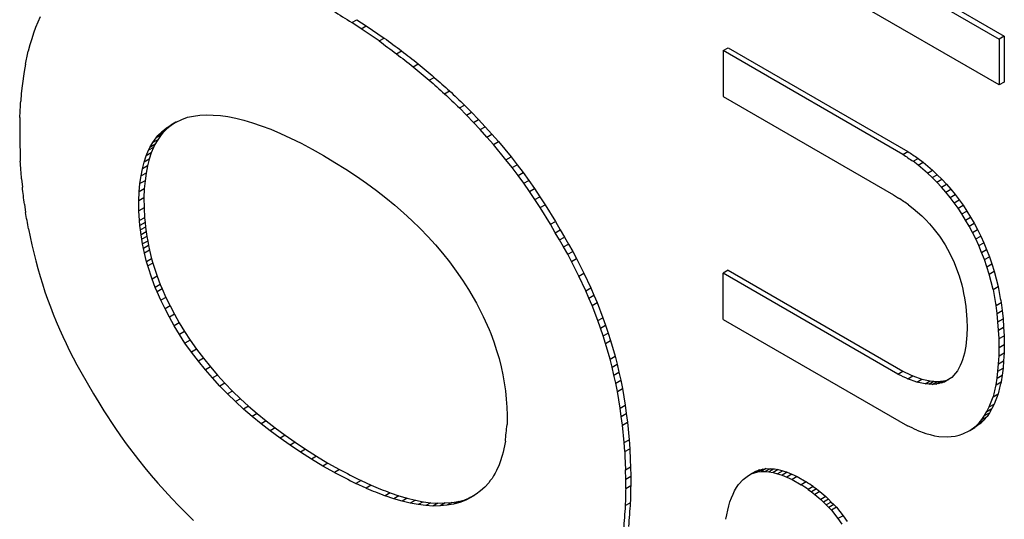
# Model space of a CAD drawing. Header units: millimetres. Extents: x -88 to 910, y -234 to 995.
# Tile 34 of 40: x 871.97 to 880.58, y 851.12 to 855.49. Entities that reach past the tile are written whole.
import ezdxf

# ---------------------------------------------------------------- set-up
doc = ezdxf.new("R2010")
doc.units = ezdxf.units.MM

msp = doc.modelspace()

# ---------------------------------------------------------------- linework, layer by layer
at = {"color": 7, "linetype": 'Continuous', "lineweight": 25}
for p, q in [((878.5145, 856.4896), (880.5396, 855.3205)), ((878.6137, 856.4831), (880.5836, 855.3459)), ((880.5396, 854.9192), (878.1243, 856.3135)), ((872.1449, 855.5139), (872.1057, 855.4213)), ((874.8741, 855.4648), (874.9181, 855.4902)), ((874.9181, 855.4902), (875, 855.4367)), ((872.1057, 855.4213), (872.0879, 855.3719)), ((874.956, 855.4113), (874.8741, 855.4648)), ((874.956, 855.4113), (875, 855.4367)), ((875.1128, 855.3043), (874.956, 855.4113)), ((875, 855.4367), (875.1568, 855.3297)), ((872.0719, 855.3215), (872.0558, 855.2691)), ((872.0879, 855.3719), (872.0719, 855.3215)), ((875.1128, 855.3043), (875.1568, 855.3297)), ((880.5836, 855.3459), (880.5396, 855.3205)), ((880.5396, 855.3205), (880.5396, 854.9192)), ((880.5836, 855.3459), (880.5836, 854.9446)), ((872.0558, 855.2691), (872.0416, 855.2156)), ((875.2642, 855.1922), (875.3082, 855.2176)), ((878.1243, 855.2197), (878.1683, 855.2451)), ((878.1243, 855.2197), (878.1243, 854.8179)), ((879.696, 854.3124), (878.1243, 855.2197)), ((878.1683, 855.2451), (879.74, 854.3378)), ((872.0166, 855.1004), (872.006, 855.0387)), ((875.4103, 855.0791), (875.4543, 855.1045)), ((872.006, 855.0387), (871.9881, 854.9132)), ((875.551, 854.9608), (875.595, 854.9862)), ((871.9881, 854.9132), (871.981, 854.8453)), ((880.5836, 854.9446), (880.5396, 854.9192)), ((871.981, 854.8453), (871.9757, 854.7764)), ((875.6846, 854.8426), (875.7286, 854.868)), ((878.1243, 854.8179), (879.6128, 853.9586)), ((875.8146, 854.7181), (875.8586, 854.7435)), ((875.877, 854.6554), (875.8146, 854.7181)), ((875.8586, 854.7435), (875.921, 854.6808)), ((871.9685, 854.6345), (871.9668, 854.5594)), ((873.3349, 854.5945), (873.3848, 854.6171)), ((873.3848, 854.6171), (873.4364, 854.6366)), ((873.4364, 854.6366), (873.4881, 854.648)), ((873.4881, 854.648), (873.5433, 854.6552)), ((873.5433, 854.6552), (873.6003, 854.6572)), ((873.6003, 854.6572), (873.6609, 854.6552)), ((873.6609, 854.6552), (873.7233, 854.6521)), ((873.7233, 854.6521), (873.7892, 854.6429)), ((873.7892, 854.6429), (873.8569, 854.6285)), ((873.8569, 854.6285), (873.9281, 854.612)), ((875.877, 854.6554), (875.921, 854.6808)), ((875.9376, 854.5916), (875.877, 854.6554)), ((875.921, 854.6808), (875.9816, 854.617)), ((875.9376, 854.5916), (875.9816, 854.617)), ((875.9816, 854.617), (876.0404, 854.5543)), ((871.9668, 854.5594), (871.9668, 854.4051)), ((873.2102, 854.5101), (873.2494, 854.541)), ((873.2542, 854.5355), (873.2102, 854.5101)), ((873.2542, 854.5355), (873.2204, 854.5016)), ((873.2494, 854.541), (873.2904, 854.5687)), ((873.2934, 854.5664), (873.2494, 854.541)), ((873.2934, 854.5664), (873.2542, 854.5355)), ((873.2904, 854.5687), (873.3349, 854.5945)), ((873.3344, 854.5941), (873.2904, 854.5687)), ((873.3344, 854.5941), (873.2934, 854.5664)), ((873.335, 854.5945), (873.3344, 854.5941)), ((873.9281, 854.612), (874.0029, 854.5894)), ((874.0029, 854.5894), (874.0813, 854.5626)), ((874.0813, 854.5626), (874.1633, 854.5318)), ((874.1633, 854.5318), (874.2488, 854.4948)), ((875.9964, 854.5289), (875.9376, 854.5916)), ((875.9964, 854.5289), (876.0404, 854.5543)), ((876.0551, 854.4641), (875.9964, 854.5289)), ((876.0404, 854.5543), (876.0991, 854.4895)), ((873.1318, 854.4155), (873.1603, 854.4566)), ((873.1758, 854.4409), (873.1318, 854.4155)), ((873.1758, 854.4409), (873.1509, 854.3977)), ((873.2043, 854.482), (873.1603, 854.4566)), ((873.1603, 854.4566), (873.1764, 854.4762)), ((873.2043, 854.482), (873.1758, 854.4409)), ((873.1764, 854.4762), (873.2102, 854.5101)), ((873.2204, 854.5016), (873.1764, 854.4762)), ((873.2204, 854.5016), (873.2043, 854.482)), ((874.2488, 854.4948), (874.3378, 854.4536)), ((874.3378, 854.4536), (874.4287, 854.4094)), ((876.0551, 854.4641), (876.0991, 854.4895)), ((876.1121, 854.3983), (876.0551, 854.4641)), ((876.0991, 854.4895), (876.1561, 854.4237)), ((871.9668, 854.4051), (871.9703, 854.3269)), ((873.1384, 854.374), (873.0944, 854.3486)), ((873.0944, 854.3486), (873.1069, 854.3723)), ((873.1069, 854.3723), (873.1318, 854.4155)), ((873.1509, 854.3977), (873.1069, 854.3723)), ((873.1384, 854.374), (873.117, 854.3246)), ((873.1509, 854.3977), (873.1384, 854.374)), ((874.4287, 854.4094), (874.5249, 854.358)), ((874.5249, 854.358), (874.6247, 854.3025)), ((876.1121, 854.3983), (876.1561, 854.4237)), ((876.2226, 854.2646), (876.1121, 854.3983)), ((876.1561, 854.4237), (876.2666, 854.29)), ((871.9703, 854.3269), (871.9721, 854.2518)), ((873.0552, 854.2458), (873.073, 854.2992)), ((873.0992, 854.2712), (873.0552, 854.2458)), ((873.073, 854.2992), (873.0944, 854.3486)), ((873.117, 854.3246), (873.073, 854.2992)), ((873.0992, 854.2712), (873.085, 854.2115)), ((873.117, 854.3246), (873.0992, 854.2712)), ((874.6247, 854.3025), (874.7244, 854.2428)), ((876.2226, 854.2646), (876.2666, 854.29)), ((876.2666, 854.29), (876.32, 854.2221)), ((879.696, 854.3124), (879.74, 854.3378)), ((879.7849, 854.2523), (879.8289, 854.2777)), ((879.8289, 854.2777), (879.8724, 854.2439)), ((873.0285, 854.1234), (873.041, 854.1861)), ((873.041, 854.1861), (873.0552, 854.2458)), ((873.085, 854.2115), (873.041, 854.1861)), ((873.085, 854.2115), (873.0725, 854.1488)), ((874.7244, 854.2428), (874.8206, 854.1832)), ((874.8206, 854.1832), (874.9132, 854.1215)), ((876.276, 854.1967), (876.2226, 854.2646)), ((876.276, 854.1967), (876.32, 854.2221)), ((876.3277, 854.1278), (876.276, 854.1967)), ((876.32, 854.2221), (876.3717, 854.1532)), ((879.8284, 854.2185), (879.7849, 854.2523)), ((879.8284, 854.2185), (879.8724, 854.2439)), ((879.9116, 854.1486), (879.8284, 854.2185)), ((879.8724, 854.2439), (879.9556, 854.174)), ((871.9828, 854.0996), (871.9899, 854.0255)), ((873.0196, 854.0565), (873.0285, 854.1234)), ((873.0725, 854.1488), (873.0285, 854.1234)), ((873.0725, 854.1488), (873.0636, 854.0819)), ((874.9132, 854.1215), (875.0023, 854.0598)), ((876.3277, 854.1278), (876.3717, 854.1532)), ((876.3776, 854.0599), (876.3277, 854.1278)), ((876.3717, 854.1532), (876.4216, 854.0853)), ((879.9116, 854.1486), (879.9556, 854.174)), ((879.9532, 854.1093), (879.9116, 854.1486)), ((879.9532, 854.1093), (879.9972, 854.1347)), ((879.993, 854.0689), (879.9532, 854.1093)), ((879.9556, 854.174), (879.9972, 854.1347)), ((879.9972, 854.1347), (880.037, 854.0943)), ((873.0125, 853.9845), (873.0196, 854.0565)), ((873.0636, 854.0819), (873.0196, 854.0565)), ((873.0636, 854.0819), (873.0565, 854.0099)), ((875.0023, 854.0598), (875.0896, 853.997)), ((876.3776, 854.0599), (876.4216, 854.0853)), ((876.4275, 853.9879), (876.3776, 854.0599)), ((876.4216, 854.0853), (876.4715, 854.0133)), ((876.4275, 853.9879), (876.4715, 854.0133)), ((876.4715, 854.0133), (876.5196, 853.9423)), ((879.993, 854.0689), (880.037, 854.0943)), ((880.0327, 854.0263), (879.993, 854.0689)), ((880.0327, 854.0263), (880.0767, 854.0517)), ((880.0705, 853.9826), (880.0327, 854.0263)), ((880.037, 854.0943), (880.0767, 854.0517)), ((880.0767, 854.0517), (880.1145, 854.008)), ((873.0089, 853.9063), (873.0125, 853.9845)), ((873.0529, 853.9317), (873.0089, 853.9063)), ((873.0565, 854.0099), (873.0125, 853.9845)), ((873.0565, 854.0099), (873.0529, 853.9317)), ((873.0529, 853.9317), (873.0547, 853.8443)), ((875.0896, 853.997), (875.1716, 853.9333)), ((875.1716, 853.9333), (875.2499, 853.8675)), ((876.4756, 853.9169), (876.4275, 853.9879)), ((876.4756, 853.9169), (876.5196, 853.9423)), ((876.5196, 853.9423), (876.5659, 853.8724)), ((879.6128, 853.9586), (879.6582, 853.9302)), ((880.0705, 853.9826), (880.1145, 854.008)), ((880.1083, 853.9368), (880.0705, 853.9826)), ((880.1083, 853.9368), (880.1523, 853.9622)), ((880.1443, 853.8898), (880.1083, 853.9368)), ((880.1145, 854.008), (880.1523, 853.9622)), ((880.1523, 853.9622), (880.1883, 853.9152)), ((872.0077, 853.8774), (872.0184, 853.8054)), ((873.0107, 853.8189), (873.0089, 853.9063)), ((873.0547, 853.8443), (873.0107, 853.8189)), ((873.0547, 853.8443), (873.06, 853.7589)), ((875.2499, 853.8675), (875.3265, 853.8006)), ((876.5219, 853.847), (876.4756, 853.9169)), ((876.5219, 853.847), (876.5659, 853.8724)), ((876.6109, 853.701), (876.5219, 853.847)), ((876.5659, 853.8724), (876.6549, 853.7264)), ((879.7452, 853.8712), (879.7868, 853.8385)), ((879.7868, 853.8385), (879.8246, 853.8057)), ((880.1443, 853.8898), (880.1883, 853.9152)), ((880.1783, 853.8418), (880.1443, 853.8898)), ((880.1783, 853.8418), (880.2223, 853.8672)), ((880.2123, 853.7915), (880.1783, 853.8418)), ((880.1883, 853.9152), (880.2223, 853.8672)), ((880.2223, 853.8672), (880.2564, 853.8169)), ((873.016, 853.7335), (873.0107, 853.8189)), ((873.06, 853.7589), (873.016, 853.7335)), ((873.06, 853.7589), (873.0636, 853.7157)), ((875.3265, 853.8006), (875.3996, 853.7338)), ((879.8246, 853.8057), (879.8606, 853.774)), ((879.8606, 853.774), (879.8965, 853.7402)), ((880.2123, 853.7915), (880.2564, 853.8169)), ((880.2445, 853.738), (880.2123, 853.7915)), ((880.2445, 853.738), (880.2885, 853.7634)), ((880.2564, 853.8169), (880.2885, 853.7634)), ((880.2885, 853.7634), (880.3188, 853.711)), ((873.0196, 853.6903), (873.016, 853.7335)), ((873.0636, 853.7157), (873.0196, 853.6903)), ((873.0232, 853.6512), (873.0196, 853.6903)), ((873.0672, 853.6766), (873.0232, 853.6512)), ((873.0636, 853.7157), (873.0672, 853.6766)), ((873.0672, 853.6766), (873.0725, 853.6345)), ((875.3996, 853.7338), (875.4708, 853.6638)), ((876.6109, 853.701), (876.6549, 853.7264)), ((876.6537, 853.6269), (876.6109, 853.701)), ((876.6549, 853.7264), (876.6977, 853.6523)), ((879.8965, 853.7402), (879.9286, 853.7041)), ((879.9286, 853.7041), (879.9589, 853.6692)), ((879.9589, 853.6692), (880.0156, 853.5971)), ((880.2748, 853.6856), (880.2445, 853.738)), ((880.2748, 853.6856), (880.3188, 853.711)), ((880.305, 853.6288), (880.2748, 853.6856)), ((880.3188, 853.711), (880.349, 853.6542)), ((872.0434, 853.6614), (872.0576, 853.5915)), ((872.0576, 853.5915), (872.0737, 853.5205)), ((873.0285, 853.6091), (873.0232, 853.6512)), ((873.0725, 853.6345), (873.0285, 853.6091)), ((873.0356, 853.57), (873.0285, 853.6091)), ((873.0796, 853.5954), (873.0356, 853.57)), ((873.0725, 853.6345), (873.0796, 853.5954)), ((873.0796, 853.5954), (873.0868, 853.5542)), ((875.4708, 853.6638), (875.5385, 853.5939)), ((875.5385, 853.5939), (875.6044, 853.5209)), ((876.6537, 853.6269), (876.6977, 853.6523)), ((876.6911, 853.5642), (876.6537, 853.6269)), ((876.6911, 853.5642), (876.7351, 853.5896)), ((876.6977, 853.6523), (876.7351, 853.5896)), ((876.7351, 853.5896), (876.7707, 853.5279)), ((880.0156, 853.5971), (880.0648, 853.5207)), ((880.305, 853.6288), (880.349, 853.6542)), ((880.3334, 853.5731), (880.305, 853.6288)), ((880.3334, 853.5731), (880.3774, 853.5985)), ((880.349, 853.6542), (880.3774, 853.5985)), ((880.3774, 853.5985), (880.4039, 853.5396)), ((872.0737, 853.5205), (872.0897, 853.4516)), ((873.0427, 853.5288), (873.0356, 853.57)), ((873.0868, 853.5542), (873.0427, 853.5288)), ((873.0499, 853.4898), (873.0427, 853.5288)), ((873.0939, 853.5152), (873.0499, 853.4898)), ((873.0868, 853.5542), (873.0939, 853.5152)), ((873.0939, 853.5152), (873.1028, 853.4751)), ((875.6044, 853.5209), (875.6668, 853.4478)), ((876.7267, 853.5025), (876.6911, 853.5642)), ((876.7267, 853.5025), (876.7707, 853.5279)), ((876.7624, 853.4387), (876.7267, 853.5025)), ((876.7707, 853.5279), (876.8064, 853.4641)), ((880.0648, 853.5207), (880.0875, 853.4836)), ((880.3599, 853.5142), (880.3334, 853.5731)), ((880.3599, 853.5142), (880.4039, 853.5396)), ((880.3845, 853.4541), (880.3599, 853.5142)), ((880.4039, 853.5396), (880.4285, 853.4795)), ((872.0897, 853.4516), (872.1075, 853.3817)), ((873.0588, 853.4497), (873.0499, 853.4898)), ((873.1028, 853.4751), (873.0588, 853.4497)), ((873.0766, 853.3735), (873.0588, 853.4497)), ((873.1028, 853.4751), (873.1206, 853.3989)), ((875.6668, 853.4478), (875.7274, 853.3717)), ((876.7624, 853.4387), (876.8064, 853.4641)), ((876.7962, 853.3759), (876.7624, 853.4387)), ((876.8064, 853.4641), (876.8402, 853.4013)), ((880.0875, 853.4836), (880.1064, 853.4464)), ((880.1064, 853.4464), (880.1443, 853.3678)), ((880.3845, 853.4541), (880.4285, 853.4795)), ((880.4091, 853.3919), (880.3845, 853.4541)), ((880.4091, 853.3919), (880.4531, 853.4173)), ((880.4285, 853.4795), (880.4531, 853.4173)), ((880.4531, 853.4173), (880.4739, 853.355)), ((872.1075, 853.3817), (872.1253, 853.3138)), ((873.1206, 853.3989), (873.0766, 853.3735)), ((873.0873, 853.3365), (873.0766, 853.3735)), ((873.1313, 853.3619), (873.0873, 853.3365)), ((873.1247, 853.2223), (873.0873, 853.3365)), ((873.1206, 853.3989), (873.1313, 853.3619)), ((873.1313, 853.3619), (873.1687, 853.2477)), ((875.7274, 853.3717), (875.7861, 853.2925)), ((876.7962, 853.3759), (876.8402, 853.4013)), ((876.8603, 853.2484), (876.7962, 853.3759)), ((876.8402, 853.4013), (876.9043, 853.2738)), ((880.1443, 853.3678), (880.1745, 853.2892)), ((880.4299, 853.3296), (880.4091, 853.3919)), ((880.4299, 853.3296), (880.4739, 853.355)), ((880.4507, 853.2652), (880.4299, 853.3296)), ((880.4739, 853.355), (880.4947, 853.2906)), ((872.1253, 853.3138), (872.1449, 853.2449)), ((872.1449, 853.2449), (872.1663, 853.1791)), ((873.1687, 853.2477), (873.1247, 853.2223)), ((873.1687, 853.2477), (873.1972, 853.1737)), ((875.7861, 853.2925), (875.8414, 853.2133)), ((876.8603, 853.2484), (876.9043, 853.2738)), ((876.9209, 853.1188), (876.8603, 853.2484)), ((876.9043, 853.2738), (876.9649, 853.1442)), ((878.1683, 853.2991), (878.1243, 853.2737)), ((878.1243, 852.8697), (878.1243, 853.2737)), ((879.6525, 852.3915), (878.1243, 853.2737)), ((878.1683, 853.2991), (879.6965, 852.4169)), ((880.1745, 853.2892), (880.1878, 853.251)), ((880.1878, 853.251), (880.2105, 853.1723)), ((880.4507, 853.2652), (880.4947, 853.2906)), ((880.4847, 853.132), (880.4507, 853.2652)), ((880.4947, 853.2906), (880.5287, 853.1574)), ((872.1663, 853.1791), (872.1877, 853.1112)), ((873.1532, 853.1483), (873.1247, 853.2223)), ((873.1972, 853.1737), (873.1532, 853.1483)), ((873.1692, 853.1102), (873.1532, 853.1483)), ((873.1972, 853.1737), (873.2132, 853.1356)), ((875.8414, 853.2133), (875.8948, 853.1311)), ((880.2105, 853.1723), (880.2199, 853.1341)), ((880.4847, 853.132), (880.5287, 853.1574)), ((872.1877, 853.1112), (872.2108, 853.0464)), ((873.2132, 853.1356), (873.1692, 853.1102)), ((873.2013, 853.0362), (873.1692, 853.1102)), ((873.2132, 853.1356), (873.2453, 853.0616)), ((875.8948, 853.1311), (875.9643, 853.0107)), ((876.9209, 853.1188), (876.9649, 853.1442)), ((876.9476, 853.0561), (876.9209, 853.1188)), ((876.9476, 853.0561), (876.9916, 853.0815)), ((876.9649, 853.1442), (876.9916, 853.0815)), ((876.9916, 853.0815), (877.0201, 853.0157)), ((880.2199, 853.1341), (880.2275, 853.0948)), ((880.2275, 853.0948), (880.235, 853.0577)), ((872.2108, 853.0464), (872.2358, 852.9785)), ((872.2358, 852.9785), (872.2607, 852.9147)), ((873.2453, 853.0616), (873.2013, 853.0362)), ((873.2387, 852.9632), (873.2013, 853.0362)), ((873.2827, 852.9886), (873.2387, 852.9632)), ((873.2453, 853.0616), (873.2827, 852.9886)), ((873.2827, 852.9886), (873.3219, 852.9145)), ((875.9643, 853.0107), (876.0035, 852.9346)), ((876.9761, 852.9903), (876.9476, 853.0561)), ((876.9761, 852.9903), (877.0201, 853.0157)), ((877.026, 852.8586), (876.9761, 852.9903)), ((877.0201, 853.0157), (877.07, 852.884)), ((880.235, 853.0577), (880.2464, 852.9812)), ((880.2464, 852.9812), (880.2502, 852.9441)), ((880.5112, 852.9922), (880.5552, 853.0176)), ((880.5206, 852.9212), (880.5112, 852.9922)), ((880.5552, 853.0176), (880.5646, 852.9466)), ((872.2607, 852.9147), (872.2874, 852.8499)), ((873.2779, 852.8891), (873.2387, 852.9632)), ((873.3219, 852.9145), (873.2779, 852.8891)), ((873.3219, 852.9145), (873.3629, 852.8394)), ((876.0035, 852.9346), (876.0231, 852.8945)), ((876.0231, 852.8945), (876.0409, 852.8575)), ((880.2502, 852.9441), (880.2559, 852.8688)), ((880.5206, 852.9212), (880.5646, 852.9466)), ((880.5282, 852.8491), (880.5206, 852.9212)), ((880.5646, 852.9466), (880.5722, 852.8745)), ((872.2874, 852.8499), (872.3159, 852.7841)), ((873.3189, 852.814), (873.2779, 852.8891)), ((873.3629, 852.8394), (873.3189, 852.814)), ((873.3652, 852.7379), (873.3189, 852.814)), ((873.3629, 852.8394), (873.4092, 852.7633)), ((876.0409, 852.8575), (876.0587, 852.8184)), ((876.0587, 852.8184), (876.0747, 852.7824)), ((877.026, 852.8586), (877.07, 852.884)), ((877.0492, 852.7938), (877.026, 852.8586)), ((877.0492, 852.7938), (877.0932, 852.8192)), ((877.07, 852.884), (877.0932, 852.8192)), ((877.0932, 852.8192), (877.1163, 852.7503)), ((878.1243, 852.8697), (879.7357, 851.9394)), ((880.2559, 852.8688), (880.2577, 852.7978)), ((880.5282, 852.8491), (880.5722, 852.8745)), ((880.5339, 852.776), (880.5282, 852.8491)), ((880.5722, 852.8745), (880.5779, 852.8014)), ((872.3159, 852.7841), (872.3444, 852.7203)), ((872.3444, 852.7203), (872.3729, 852.6586)), ((873.4092, 852.7633), (873.3652, 852.7379)), ((873.4133, 852.6628), (873.3652, 852.7379)), ((873.4092, 852.7633), (873.4573, 852.6882)), ((876.0747, 852.7824), (876.089, 852.7454)), ((876.089, 852.7454), (876.1157, 852.6723)), ((877.0723, 852.7249), (877.0492, 852.7938)), ((877.0723, 852.7249), (877.1163, 852.7503)), ((877.0937, 852.6591), (877.0723, 852.7249)), ((877.1163, 852.7503), (877.1377, 852.6845)), ((880.2559, 852.7312), (880.2502, 852.6667)), ((880.2577, 852.7978), (880.2559, 852.7312)), ((880.5339, 852.776), (880.5779, 852.8014)), ((880.5377, 852.7017), (880.5339, 852.776)), ((880.5377, 852.7017), (880.5817, 852.7271)), ((880.5779, 852.8014), (880.5817, 852.7271)), ((880.5817, 852.7271), (880.5836, 852.6496)), ((872.3729, 852.6586), (872.4032, 852.5959)), ((873.4573, 852.6882), (873.4133, 852.6628)), ((873.4703, 852.5826), (873.4133, 852.6628)), ((873.4573, 852.6882), (873.5143, 852.608)), ((876.1157, 852.6723), (876.1406, 852.5983)), ((877.0937, 852.6591), (877.1377, 852.6845)), ((877.1329, 852.5212), (877.0937, 852.6591)), ((877.1377, 852.6845), (877.1769, 852.5466)), ((880.2464, 852.634), (880.235, 852.575)), ((880.2502, 852.6667), (880.2464, 852.634)), ((880.5396, 852.6242), (880.5377, 852.7017)), ((880.5396, 852.6242), (880.5836, 852.6496)), ((880.5836, 852.6496), (880.5817, 852.5764)), ((872.4032, 852.5959), (872.4673, 852.4725)), ((873.5143, 852.608), (873.4703, 852.5826)), ((873.5309, 852.5044), (873.4703, 852.5826)), ((873.5143, 852.608), (873.5749, 852.5298)), ((876.1406, 852.5983), (876.162, 852.5263)), ((877.1329, 852.5212), (877.1769, 852.5466)), ((877.1769, 852.5466), (877.1947, 852.4767)), ((880.235, 852.575), (880.2275, 852.5444)), ((880.5339, 852.4811), (880.5377, 852.551)), ((880.5377, 852.551), (880.5396, 852.6242)), ((880.5377, 852.551), (880.5817, 852.5764)), ((880.5817, 852.5764), (880.5779, 852.5065)), ((872.4673, 852.4725), (872.5012, 852.4118)), ((873.5749, 852.5298), (873.5309, 852.5044)), ((873.5914, 852.4283), (873.5309, 852.5044)), ((873.5749, 852.5298), (873.6354, 852.4537)), ((876.162, 852.5263), (876.1798, 852.4543)), ((877.1507, 852.4513), (877.1329, 852.5212)), ((877.1507, 852.4513), (877.1947, 852.4767)), ((877.1947, 852.4767), (877.2107, 852.4078)), ((880.1972, 852.4658), (880.1859, 852.4418)), ((880.2086, 852.492), (880.1972, 852.4658)), ((880.218, 852.5171), (880.2086, 852.492)), ((880.2275, 852.5444), (880.218, 852.5171)), ((880.5282, 852.4167), (880.5339, 852.4811)), ((880.5339, 852.4811), (880.5779, 852.5065)), ((880.5779, 852.5065), (880.5722, 852.4421)), ((872.5012, 852.4118), (872.6134, 852.2174)), ((873.6354, 852.4537), (873.5914, 852.4283)), ((873.6538, 852.3574), (873.5914, 852.4283)), ((873.6354, 852.4537), (873.6978, 852.3828)), ((873.6978, 852.3828), (873.6538, 852.3574)), ((873.6978, 852.3828), (873.7619, 852.3108)), ((876.1798, 852.4543), (876.1941, 852.3844)), ((876.1941, 852.3844), (876.2066, 852.3134)), ((877.1667, 852.3824), (877.1507, 852.4513)), ((877.1667, 852.3824), (877.2107, 852.4078)), ((877.1828, 852.3114), (877.1667, 852.3824)), ((877.2107, 852.4078), (877.2268, 852.3368)), ((879.6525, 852.3915), (879.6965, 852.4169)), ((879.7395, 852.35), (879.7835, 852.3754)), ((879.7835, 852.3754), (879.8629, 852.347)), ((880.1575, 852.3992), (880.1235, 852.362)), ((880.1726, 852.4188), (880.1575, 852.3992)), ((880.1859, 852.4418), (880.1726, 852.4188)), ((880.5206, 852.3555), (880.5282, 852.4167)), ((880.5206, 852.3555), (880.5646, 852.3809)), ((880.5282, 852.4167), (880.5722, 852.4421)), ((880.5646, 852.3809), (880.5552, 852.3231)), ((880.5722, 852.4421), (880.5646, 852.3809)), ((873.7179, 852.2854), (873.6538, 852.3574)), ((873.7619, 852.3108), (873.7179, 852.2854)), ((873.7619, 852.3108), (873.8296, 852.2429)), ((876.2066, 852.3134), (876.2172, 852.2434)), ((877.1828, 852.3114), (877.2268, 852.3368)), ((877.197, 852.2394), (877.1828, 852.3114)), ((877.2268, 852.3368), (877.241, 852.2648)), ((879.8189, 852.3216), (879.7395, 852.35)), ((879.8189, 852.3216), (879.8629, 852.347)), ((879.8908, 852.3063), (879.8189, 852.3216)), ((879.8629, 852.347), (879.9348, 852.3317)), ((879.8908, 852.3063), (879.9348, 852.3317)), ((879.923, 852.3031), (879.8908, 852.3063)), ((879.923, 852.3031), (879.967, 852.3285)), ((879.9532, 852.3009), (879.923, 852.3031)), ((879.9348, 852.3317), (879.967, 852.3285)), ((879.9532, 852.3009), (879.9972, 852.3263)), ((879.9835, 852.3031), (879.9532, 852.3009)), ((879.967, 852.3285), (879.9972, 852.3263)), ((879.9835, 852.3031), (880.0275, 852.3285)), ((880.01, 852.3074), (879.9835, 852.3031)), ((879.9972, 852.3263), (880.0275, 852.3285)), ((880.01, 852.3074), (880.054, 852.3328)), ((880.0365, 852.314), (880.01, 852.3074)), ((880.0275, 852.3285), (880.054, 852.3328)), ((880.0365, 852.314), (880.0805, 852.3394)), ((880.061, 852.3216), (880.0365, 852.314)), ((880.054, 852.3328), (880.0805, 852.3394)), ((880.0818, 852.3337), (880.061, 852.3216)), ((880.0805, 852.3394), (880.0985, 852.345)), ((880.1235, 852.362), (880.0818, 852.3337)), ((880.5112, 852.2977), (880.5206, 852.3555)), ((880.5112, 852.2977), (880.5552, 852.3231)), ((872.6134, 852.2174), (872.658, 852.1423)), ((873.7856, 852.2175), (873.7179, 852.2854)), ((873.8296, 852.2429), (873.7856, 852.2175)), ((873.8551, 852.1507), (873.7856, 852.2175)), ((873.8296, 852.2429), (873.8991, 852.1761)), ((876.2172, 852.2434), (876.2244, 852.1714)), ((877.197, 852.2394), (877.241, 852.2648)), ((877.222, 852.0934), (877.197, 852.2394)), ((877.241, 852.2648), (877.266, 852.1188)), ((880.4847, 852.1928), (880.5287, 852.2182)), ((880.5287, 852.2182), (880.4947, 852.1287)), ((872.658, 852.1423), (872.7025, 852.0693)), ((873.8991, 852.1761), (873.8551, 852.1507)), ((873.9263, 852.0848), (873.8551, 852.1507)), ((873.8991, 852.1761), (873.9703, 852.1102)), ((876.2244, 852.1714), (876.2297, 852.1005)), ((877.222, 852.0934), (877.266, 852.1188)), ((877.266, 852.1188), (877.2749, 852.0457)), ((880.4507, 852.1033), (880.4847, 852.1928)), ((880.4507, 852.1033), (880.4947, 852.1287)), ((880.4947, 852.1287), (880.4757, 852.0894)), ((872.7025, 852.0693), (872.7987, 851.9232)), ((873.9703, 852.1102), (873.9263, 852.0848)), ((874.0012, 852.0211), (873.9263, 852.0848)), ((873.9703, 852.1102), (874.0452, 852.0465)), ((874.0452, 852.0465), (874.0012, 852.0211)), ((874.0452, 852.0465), (874.1235, 851.9827)), ((876.2297, 852.1005), (876.2333, 852.0305)), ((876.2333, 852.0305), (876.2315, 851.9493)), ((877.2309, 852.0203), (877.222, 852.0934)), ((877.2309, 852.0203), (877.2749, 852.0457)), ((877.2749, 852.0457), (877.2856, 851.9696)), ((880.4109, 852.0279), (880.4317, 852.0639)), ((880.4109, 852.0279), (880.4549, 852.0533)), ((880.4317, 852.0639), (880.4507, 852.1033)), ((880.4317, 852.0639), (880.4757, 852.0894)), ((880.4549, 852.0533), (880.4322, 852.0205)), ((880.4757, 852.0894), (880.4549, 852.0533)), ((874.0795, 851.9573), (874.0012, 852.0211)), ((874.1235, 851.9827), (874.0795, 851.9573)), ((874.1597, 851.8946), (874.0795, 851.9573)), ((874.1235, 851.9827), (874.2037, 851.92)), ((877.2416, 851.9442), (877.2309, 852.0203)), ((877.2416, 851.9442), (877.2856, 851.9696)), ((877.2558, 851.792), (877.2416, 851.9442)), ((877.2856, 851.9696), (877.2998, 851.8174)), ((880.3812, 851.9649), (880.3244, 851.9233)), ((880.3372, 851.9394), (880.3637, 851.9657)), ((880.3372, 851.9394), (880.3812, 851.9649)), ((880.3637, 851.9657), (880.3882, 851.9951)), ((880.3637, 851.9657), (880.4077, 851.9911)), ((880.4077, 851.9911), (880.3812, 851.9649)), ((880.3882, 851.9951), (880.4109, 852.0279)), ((880.3882, 851.9951), (880.4322, 852.0205)), ((880.4322, 852.0205), (880.4077, 851.9911)), ((872.7987, 851.9232), (872.8486, 851.8512)), ((874.2037, 851.92), (874.1597, 851.8946)), ((874.2452, 851.8308), (874.1597, 851.8946)), ((874.2037, 851.92), (874.2892, 851.8562)), ((874.2892, 851.8562), (874.2452, 851.8308)), ((874.2892, 851.8562), (874.3765, 851.7955)), ((879.8171, 851.9012), (879.8965, 851.8728)), ((879.8965, 851.8728), (879.9343, 851.8619)), ((879.9343, 851.8619), (879.974, 851.8521)), ((880.1537, 851.8488), (880.1878, 851.8575)), ((880.1878, 851.8575), (880.2199, 851.8674)), ((880.2199, 851.8674), (880.2804, 851.8979)), ((880.2804, 851.8979), (880.3372, 851.9394)), ((880.2804, 851.8979), (880.3244, 851.9233)), ((872.8486, 851.8512), (872.8985, 851.7813)), ((872.8985, 851.7813), (873.0053, 851.6414)), ((874.3325, 851.7701), (874.2452, 851.8308)), ((874.3765, 851.7955), (874.3325, 851.7701)), ((874.4234, 851.7095), (874.3325, 851.7701)), ((874.3765, 851.7955), (874.4674, 851.7349)), ((876.2172, 851.8032), (876.2048, 851.7384)), ((877.2558, 851.792), (877.2998, 851.8174)), ((877.2612, 851.7128), (877.2558, 851.792)), ((877.2998, 851.8174), (877.3052, 851.7382)), ((879.974, 851.8521), (880.0119, 851.8455)), ((880.0119, 851.8455), (880.0837, 851.8433)), ((880.0837, 851.8433), (880.1197, 851.8444)), ((880.1197, 851.8444), (880.1537, 851.8488)), ((874.4674, 851.7349), (874.4234, 851.7095)), ((874.5195, 851.6477), (874.4234, 851.7095)), ((874.4674, 851.7349), (874.5636, 851.6731)), ((876.1977, 851.7076), (876.1905, 851.6788)), ((876.2048, 851.7384), (876.1977, 851.7076)), ((877.2612, 851.7128), (877.3052, 851.7382)), ((873.0053, 851.6414), (873.0606, 851.5725)), ((874.5636, 851.6731), (874.5195, 851.6477)), ((874.6193, 851.586), (874.5195, 851.6477)), ((874.5636, 851.6731), (874.6633, 851.6114)), ((874.6633, 851.6114), (874.6193, 851.586)), ((874.6633, 851.6114), (874.7649, 851.5569)), ((876.1727, 851.6232), (876.162, 851.5965)), ((876.1905, 851.6788), (876.1727, 851.6232)), ((873.0606, 851.5725), (873.1176, 851.5046)), ((874.7209, 851.5315), (874.6193, 851.586)), ((874.7649, 851.5569), (874.7209, 851.5315)), ((876.1282, 851.5234), (876.1139, 851.5008)), ((876.1406, 851.5471), (876.1282, 851.5234)), ((876.162, 851.5965), (876.1406, 851.5471)), ((877.2683, 851.5544), (877.3123, 851.5798)), ((877.2701, 851.4731), (877.2683, 851.5544)), ((877.3123, 851.5798), (877.3141, 851.4986)), ((878.3437, 851.5036), (878.3689, 851.5181)), ((878.4129, 851.5435), (878.3689, 851.5181)), ((878.3689, 851.5181), (878.3961, 851.5271)), ((878.4401, 851.5525), (878.3961, 851.5271)), ((878.3961, 851.5271), (878.4252, 851.535)), ((878.4129, 851.5435), (878.4401, 851.5525)), ((878.4692, 851.5604), (878.4252, 851.535)), ((878.4252, 851.535), (878.4563, 851.5395)), ((878.4401, 851.5525), (878.4692, 851.5604)), ((878.5003, 851.5649), (878.4563, 851.5395)), ((878.4563, 851.5395), (878.4893, 851.5383)), ((878.4692, 851.5604), (878.5003, 851.5649)), ((878.5333, 851.5637), (878.4893, 851.5383)), ((878.4893, 851.5383), (878.5242, 851.5361)), ((878.5003, 851.5649), (878.5333, 851.5637)), ((878.5682, 851.5615), (878.5242, 851.5361)), ((878.5242, 851.5361), (878.5611, 851.5305)), ((878.5333, 851.5637), (878.5682, 851.5615)), ((878.6051, 851.5559), (878.5611, 851.5305)), ((878.5611, 851.5305), (878.6, 851.5193)), ((878.5682, 851.5615), (878.6051, 851.5559)), ((878.644, 851.5447), (878.6, 851.5193)), ((878.6, 851.5193), (878.6407, 851.507)), ((878.6051, 851.5559), (878.644, 851.5447)), ((878.6847, 851.5324), (878.6407, 851.507)), ((878.644, 851.5447), (878.6847, 851.5324)), ((878.7255, 851.5156), (878.6815, 851.4902)), ((878.6847, 851.5324), (878.7255, 851.5156)), ((878.7255, 851.5156), (878.7702, 851.4943)), ((873.1176, 851.5046), (873.1764, 851.4378)), ((873.1764, 851.4378), (873.2369, 851.3699)), ((874.9537, 851.4603), (874.9097, 851.4349)), ((874.9988, 851.3937), (874.9097, 851.4349)), ((874.9537, 851.4603), (875.0428, 851.4191)), ((876.0712, 851.4391), (876.0373, 851.4031)), ((876.0854, 851.4597), (876.0712, 851.4391)), ((876.1015, 851.4792), (876.0854, 851.4597)), ((876.1139, 851.5008), (876.1015, 851.4792)), ((877.2701, 851.4731), (877.3141, 851.4986)), ((877.2701, 851.3909), (877.2701, 851.4731)), ((877.3141, 851.4986), (877.3141, 851.4163)), ((878.2408, 851.3993), (878.2583, 851.4251)), ((878.2583, 851.4251), (878.2971, 851.4699)), ((878.2971, 851.4699), (878.3204, 851.4879)), ((878.3204, 851.4879), (878.3437, 851.5036)), ((878.6407, 851.507), (878.6815, 851.4902)), ((878.6815, 851.4902), (878.7262, 851.4689)), ((878.7702, 851.4943), (878.7262, 851.4689)), ((878.7262, 851.4689), (878.8058, 851.4229)), ((878.7702, 851.4943), (878.8498, 851.4483)), ((878.8498, 851.4483), (878.8058, 851.4229)), ((873.2369, 851.3699), (873.2975, 851.3041)), ((875.0428, 851.4191), (874.9988, 851.3937)), ((875.2084, 851.3523), (875.1644, 851.3269)), ((875.2084, 851.3523), (875.285, 851.3266)), ((875.9607, 851.3403), (875.9162, 851.3126)), ((875.9999, 851.3712), (875.9607, 851.3403)), ((876.0373, 851.4031), (875.9999, 851.3712)), ((877.2701, 851.3909), (877.3141, 851.4163)), ((878.1961, 851.3085), (878.2097, 851.341)), ((878.2097, 851.341), (878.2233, 851.3713)), ((878.2233, 851.3713), (878.2408, 851.3993)), ((878.9119, 851.408), (878.8679, 851.3826)), ((878.8679, 851.3826), (878.897, 851.3613)), ((878.941, 851.3867), (878.897, 851.3613)), ((878.897, 851.3613), (878.9261, 851.3377)), ((878.9119, 851.408), (878.941, 851.3867)), ((878.9701, 851.3631), (878.9261, 851.3377)), ((878.941, 851.3867), (878.9701, 851.3631)), ((878.9701, 851.3631), (879.0206, 851.3205)), ((873.2975, 851.3041), (873.3598, 851.2393)), ((875.241, 851.3012), (875.1644, 851.3269)), ((875.285, 851.3266), (875.241, 851.3012)), ((875.3141, 851.2796), (875.241, 851.3012)), ((875.285, 851.3266), (875.3581, 851.305)), ((875.3581, 851.305), (875.3141, 851.2796)), ((875.3853, 851.2631), (875.3141, 851.2796)), ((875.3581, 851.305), (875.4293, 851.2885)), ((875.4293, 851.2885), (875.3853, 851.2631)), ((875.4548, 851.2498), (875.3853, 851.2631)), ((875.4293, 851.2885), (875.4988, 851.2752)), ((875.4988, 851.2752), (875.4548, 851.2498)), ((875.4988, 851.2752), (875.5647, 851.2659)), ((875.5647, 851.2659), (875.5207, 851.2405)), ((875.5647, 851.2659), (875.6271, 851.2629)), ((875.6271, 851.2629), (875.5831, 851.2375)), ((875.6271, 851.2629), (875.6894, 851.2639)), ((875.6894, 851.2639), (875.6454, 851.2385)), ((875.6894, 851.2639), (875.7482, 851.269)), ((875.7482, 851.269), (875.7042, 851.2436)), ((875.763, 851.2529), (875.7042, 851.2436)), ((875.7482, 851.269), (875.807, 851.2783)), ((875.807, 851.2783), (875.763, 851.2529)), ((875.82, 851.2673), (875.763, 851.2529)), ((875.807, 851.2783), (875.864, 851.2927)), ((875.864, 851.2927), (875.82, 851.2673)), ((875.8699, 851.2899), (875.82, 851.2673)), ((875.864, 851.2927), (875.9139, 851.3153)), ((875.9139, 851.3153), (875.8699, 851.2899)), ((875.9162, 851.3126), (875.8699, 851.2899)), ((875.9139, 851.3153), (875.9451, 851.3306)), ((877.2665, 851.2407), (877.3105, 851.2661)), ((878.1728, 851.239), (878.1825, 851.2738)), ((878.1825, 851.2738), (878.1961, 851.3085)), ((878.9261, 851.3377), (878.9766, 851.2951)), ((879.0206, 851.3205), (878.9766, 851.2951)), ((878.9766, 851.2951), (879.0019, 851.2716)), ((879.0459, 851.297), (879.0019, 851.2716)), ((879.0019, 851.2716), (879.0252, 851.2469)), ((879.0206, 851.3205), (879.0459, 851.297)), ((879.0692, 851.2723), (879.0252, 851.2469)), ((879.0459, 851.297), (879.0692, 851.2723)), ((879.0692, 851.2723), (879.0925, 851.2499)), ((873.3598, 851.2393), (873.4881, 851.1118)), ((875.5207, 851.2405), (875.4548, 851.2498)), ((875.5831, 851.2375), (875.5207, 851.2405)), ((875.6454, 851.2385), (875.5831, 851.2375)), ((875.7042, 851.2436), (875.6454, 851.2385)), ((878.1553, 851.1616), (878.1631, 851.1998)), ((878.1631, 851.1998), (878.1728, 851.239)), ((879.0252, 851.2469), (879.0485, 851.2245)), ((879.0925, 851.2499), (879.0485, 851.2245)), ((879.0485, 851.2245), (879.0698, 851.201)), ((879.1138, 851.2264), (879.0698, 851.201)), ((879.0698, 851.201), (879.1281, 851.127)), ((879.0925, 851.2499), (879.1138, 851.2264)), ((879.1138, 851.2264), (879.1721, 851.1524)), ((878.1476, 851.1213), (878.1553, 851.1616)), ((879.1721, 851.1524), (879.1281, 851.127)), ((879.1281, 851.127), (879.163, 851.0777)), ((879.1721, 851.1524), (879.207, 851.1031))]:
    msp.add_line(p, q, dxfattribs=at)
for points in [[(874.7084, 855.5686), (874.7636, 855.534), (874.8188, 855.4994), (874.8741, 855.4648)], [(875.1128, 855.3043), (875.1632, 855.2671), (875.2137, 855.2297), (875.2642, 855.1922)], [(875.1568, 855.3297), (875.2073, 855.2925), (875.2577, 855.2551), (875.3082, 855.2176)], [(875.3082, 855.2176), (875.3569, 855.1801), (875.4056, 855.1424), (875.4543, 855.1045)], [(872.0166, 855.1004), (872.0248, 855.1389), (872.0331, 855.1773), (872.0416, 855.2156)], [(875.2642, 855.1922), (875.3129, 855.1547), (875.3616, 855.117), (875.4103, 855.0791)], [(875.4103, 855.0791), (875.4572, 855.0398), (875.5041, 855.0004), (875.551, 854.9608)], [(875.4543, 855.1045), (875.5012, 855.0652), (875.5481, 855.0258), (875.595, 854.9862)], [(875.551, 854.9608), (875.5956, 854.9216), (875.6401, 854.8821), (875.6846, 854.8426)], [(875.595, 854.9862), (875.6396, 854.947), (875.6841, 854.9075), (875.7286, 854.868)], [(875.6846, 854.8426), (875.728, 854.8013), (875.7714, 854.7598), (875.8146, 854.7181)], [(875.7286, 854.868), (875.772, 854.8267), (875.8154, 854.7852), (875.8586, 854.7435)], [(871.9685, 854.6345), (871.9709, 854.6818), (871.9733, 854.7291), (871.9757, 854.7764)], [(879.696, 854.3124), (879.7256, 854.2923), (879.7553, 854.2723), (879.7849, 854.2523)], [(879.74, 854.3378), (879.7696, 854.3177), (879.7993, 854.2977), (879.8289, 854.2777)], [(871.9828, 854.0996), (871.9792, 854.1504), (871.9756, 854.2011), (871.9721, 854.2518)], [(872.0077, 853.8774), (872.0017, 853.9268), (871.9958, 853.9762), (871.9899, 854.0255)], [(879.7452, 853.8712), (879.7162, 853.891), (879.6872, 853.9106), (879.6582, 853.9302)], [(872.0434, 853.6614), (872.0349, 853.7095), (872.0266, 853.7575), (872.0184, 853.8054)], [(880.5287, 853.1574), (880.5377, 853.1107), (880.5465, 853.0641), (880.5552, 853.0176)], [(880.4847, 853.132), (880.4937, 853.0853), (880.5025, 853.0387), (880.5112, 852.9922)], [(879.6525, 852.3915), (879.6815, 852.3775), (879.7105, 852.3637), (879.7395, 852.35)], [(879.6965, 852.4169), (879.7255, 852.4029), (879.7545, 852.3891), (879.7835, 852.3754)], [(880.5112, 852.2977), (880.5025, 852.2626), (880.4937, 852.2276), (880.4847, 852.1928)], [(880.5552, 852.3231), (880.5465, 852.288), (880.5377, 852.253), (880.5287, 852.2182)], [(876.2172, 851.8032), (876.2221, 851.8519), (876.2268, 851.9005), (876.2315, 851.9493)], [(879.8171, 851.9012), (879.7899, 851.914), (879.7628, 851.9267), (879.7357, 851.9394)], [(877.2612, 851.7128), (877.2636, 851.66), (877.2659, 851.6072), (877.2683, 851.5544)], [(877.3052, 851.7382), (877.3076, 851.6854), (877.3099, 851.6326), (877.3123, 851.5798)], [(874.7209, 851.5315), (874.7838, 851.4992), (874.8467, 851.467), (874.9097, 851.4349)], [(874.7649, 851.5569), (874.8278, 851.5246), (874.8907, 851.4924), (874.9537, 851.4603)], [(878.9119, 851.408), (878.8912, 851.4215), (878.8705, 851.4349), (878.8498, 851.4483)], [(874.9988, 851.3937), (875.054, 851.3713), (875.1092, 851.3491), (875.1644, 851.3269)], [(875.0428, 851.4191), (875.098, 851.3968), (875.1532, 851.3745), (875.2084, 851.3523)], [(877.2701, 851.3909), (877.2689, 851.3408), (877.2677, 851.2907), (877.2665, 851.2407)], [(877.3141, 851.4163), (877.3129, 851.3662), (877.3117, 851.3161), (877.3105, 851.2661)], [(878.8679, 851.3826), (878.8472, 851.3961), (878.8265, 851.4095), (878.8058, 851.4229)], [(877.3105, 851.2661), (877.3053, 851.1971), (877.3, 851.1282), (877.2945, 851.0594)], [(877.2665, 851.2407), (877.2613, 851.1717), (877.256, 851.1028), (877.2505, 851.034)]]:
    msp.add_open_spline(points, degree=3, dxfattribs=at)

doc.saveas('drawing.dxf')
